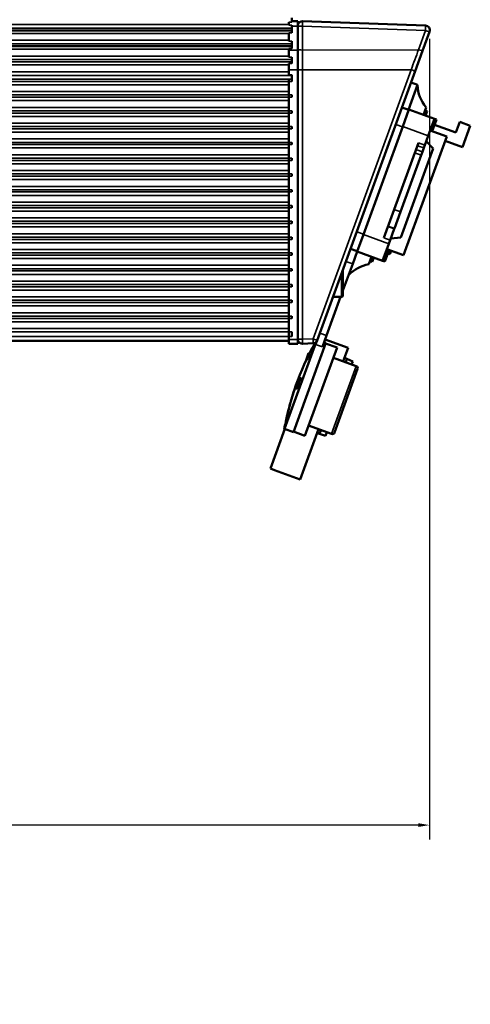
# Paper-space layout 'Sheet_1' of a CAD drawing. Header units: millimetres. Extents: x 0 to 118, y 0 to 118.
# Tile 58 of 206: x 36.76 to 40.69, y 50.17 to 58.76. Entities that reach past the tile are written whole.
import ezdxf

# ---------------------------------------------------------------- set-up
doc = ezdxf.new("R2010")
doc.units = ezdxf.units.MM
for name, color, linetype, lineweight in [('Dimension (ANSI)', 7, 'Continuous', 25), ('Visible (ANSI)', 7, 'Continuous', 50), ('Visible Narrow (ANSI)', 7, 'Continuous', 35)]:
    doc.layers.add(name, color=color, linetype=linetype, lineweight=lineweight)
doc.styles.add('Note Text (ANSI)', font='tahoma.ttf')
doc.dimstyles.new('Default - mm (ANSI)', dxfattribs={"dimtxt": 0.393701, "dimasz": 0.098425, "dimexe": 0.125, "dimexo": 0.063, "dimgap": 0.031496, "dimtad": 0, "dimtoh": 1, "dimlfac": 25.4, "dimrnd": 1e-08, "dimzin": 4, "dimdsep": 46, "dimtxsty": 'Note Text (ANSI)', "dimcen": 0.09, "dimdle": 0.393701, "dimclrd": 256, "dimclre": 256, "dimclrt": 256, "dimadec": 1, "dimazin": 1, "dimtfac": 0.3048, "dimtofl": 0, "dimtmove": 0, "dimatfit": 3, "dimfxl": 1, "dimtolj": 1, "dimtzin": 4, "dimlwd": -1, "dimlwe": -1, "dimarcsym": 0})

# ---------------------------------------------------------------- blocks, each defined once
blk = doc.blocks.new('*D12')
at = {"layer": 'Defpoints', "color": 0, "transparency": 16777216}
for p in [(15.9204, 58.6628), (40.3317, 58.6528), (15.9204, 51.7315)]:
    blk.add_point(p, dxfattribs=at)
at = {"layer": 'Dimension (ANSI)', "transparency": 16777216}
for p, q in [((15.9204, 58.5998), (15.9204, 51.6065)), ((40.3317, 58.5898), (40.3317, 51.6065)), ((16.0188, 51.7315), (26.192, 51.7315)), ((40.2333, 51.7315), (30.0601, 51.7315))]:
    blk.add_line(p, q, dxfattribs=at)
for points in [[(16.0188, 51.7479), (16.0188, 51.7151), (15.9204, 51.7315)], [(40.2333, 51.7479), (40.2333, 51.7151), (40.3317, 51.7315)]]:
    blk.add_solid(points, dxfattribs=at)
at = {"layer": 'Dimension (ANSI)', "transparency": 16777216, "insert": (26.2235, 51.9891), "char_height": 0.393701, "attachment_point": 1, "style": 'Note Text (ANSI)'}
blk.add_mtext('\\A1;620.05 [24.4 in]', dxfattribs=at)

psp = doc.layouts.new('Sheet_1')

# ---------------------------------------------------------------- linework, layer by layer
at = {"layer": 'Visible (ANSI)'}
for p, q in [((39.13189, 58.73664), (39.13189, 58.7742)), ((17.08465, 58.66414), (39.13189, 58.66414)), ((39.10433, 58.70851), (39.10433, 58.73664)), ((39.13189, 58.74444), (39.18307, 58.74444)), ((39.13189, 58.70851), (39.13189, 58.68426)), ((39.13189, 58.66414), (39.13189, 58.68426)), ((39.13189, 58.66414), (39.13189, 58.64321)), ((39.18307, 58.74444), (39.18307, 58.70164)), ((39.18307, 58.49256), (39.18307, 58.70164)), ((40.29612, 58.70557), (39.22382, 58.74302)), ((39.10433, 58.64321), (39.10433, 58.57037)), ((40.27095, 58.48573), (40.33175, 58.65276)), ((17.08465, 58.52687), (39.13189, 58.52687)), ((39.10433, 58.50594), (39.10433, 58.49256)), ((39.10433, 58.49256), (39.10433, 58.43163)), ((39.13189, 58.57037), (39.13189, 58.54699)), ((39.13189, 58.52687), (39.13189, 58.54699)), ((39.13189, 58.52687), (39.13189, 58.50594)), ((39.18307, 58.32099), (39.18307, 58.49256)), ((39.13189, 58.43163), (39.13189, 58.40972)), ((39.13189, 58.39085), (39.13189, 58.40972)), ((40.20609, 58.30753), (40.27095, 58.48573)), ((39.10433, 58.3744), (39.10433, 58.32099)), ((39.10433, 58.32099), (39.10433, 58.27632)), ((39.13189, 58.39085), (39.13189, 58.3744)), ((39.18307, 58.32099), (39.18307, 55.96885)), ((39.10433, 58.23725), (39.10433, 55.96885)), ((39.13189, 58.27632), (39.13189, 58.27105)), ((39.13189, 58.27105), (39.13189, 58.23725)), ((39.13189, 58.21885), (39.13189, 58.23725)), ((39.35166, 55.96001), (40.20609, 58.30753)), ((40.22536, 58.18781), (40.14659, 57.97138)), ((40.16987, 58.208), (40.22536, 58.18781)), ((39.13189, 58.08106), (39.13189, 58.10074)), ((40.09109, 57.99158), (40.15029, 57.97003)), ((40.30098, 57.99269), (40.27742, 57.92795)), ((39.13189, 57.94326), (39.13189, 57.96295)), ((40.09777, 57.82575), (40.15163, 57.97373)), ((40.15163, 57.97373), (40.37361, 57.89294)), ((40.29088, 57.96495), (40.30938, 57.95821)), ((40.30938, 57.95821), (40.29592, 57.92122)), ((40.37361, 57.89294), (40.31975, 57.74496)), ((40.37361, 57.89294), (40.39211, 57.88621)), ((39.13189, 57.80547), (39.13189, 57.82515)), ((39.75441, 56.88236), (40.09777, 57.82575)), ((40.39211, 57.88621), (40.35508, 57.78447)), ((40.56024, 57.7726), (40.37526, 57.83993)), ((40.56024, 57.7726), (40.5939, 57.86509)), ((40.5939, 57.86509), (40.68639, 57.83143)), ((40.61907, 57.64645), (40.68639, 57.83143)), ((40.48086, 57.73869), (40.10383, 56.70281)), ((40.29002, 57.66329), (40.31975, 57.74496)), ((40.33658, 57.7912), (40.48086, 57.73869)), ((39.13189, 57.66767), (39.13189, 57.68736)), ((40.23453, 57.68348), (39.93268, 56.85417)), ((40.36344, 57.63479), (40.08067, 56.85788)), ((40.26852, 57.60421), (40.28086, 57.63812)), ((40.29002, 57.66329), (40.28086, 57.63812)), ((40.36344, 57.63479), (40.30292, 57.69871)), ((40.61907, 57.64645), (40.46738, 57.70166)), ((39.13189, 57.52988), (39.13189, 57.54956)), ((40.2576, 57.5742), (40.0778, 57.08023)), ((40.2576, 57.5742), (40.26852, 57.60421)), ((39.13189, 57.39208), (39.13189, 57.41177)), ((39.13189, 57.25429), (39.13189, 57.27397)), ((39.13189, 57.11649), (39.13189, 57.13617)), ((40.02537, 56.93618), (40.0778, 57.08023)), ((39.13189, 56.97869), (39.13189, 56.99838)), ((39.13189, 56.8409), (39.13189, 56.86058)), ((39.70054, 56.73438), (39.75441, 56.88236)), ((40.02448, 56.93371), (39.98817, 56.83397)), ((40.02448, 56.93371), (40.02537, 56.93618)), ((39.97638, 56.80157), (39.92252, 56.65358)), ((39.97638, 56.80157), (39.98817, 56.83397)), ((40.08067, 56.85788), (39.99321, 56.84781)), ((39.13189, 56.7031), (39.13189, 56.72279)), ((39.70189, 56.73807), (39.6427, 56.75962)), ((39.66149, 56.62709), (39.70054, 56.73438)), ((39.92252, 56.65358), (39.70054, 56.73438)), ((39.82633, 56.68859), (39.80277, 56.62385)), ((39.97805, 56.74859), (39.94102, 56.64685)), ((39.95955, 56.75532), (40.10383, 56.70281)), ((39.98564, 56.71189), (39.96714, 56.71862)), ((39.98621, 56.71346), (39.96771, 56.7202)), ((39.98793, 56.71819), (39.96943, 56.72492)), ((39.99079, 56.72606), (39.9723, 56.73279)), ((39.99309, 56.73236), (39.97459, 56.73909)), ((39.99423, 56.7355), (39.97573, 56.74224)), ((39.99595, 56.74023), (39.97745, 56.74696)), ((39.98564, 56.71189), (39.98621, 56.71346)), ((39.98621, 56.71346), (39.98793, 56.71819)), ((39.98793, 56.71819), (39.99079, 56.72606)), ((39.99079, 56.72606), (39.99309, 56.73236)), ((39.99309, 56.73236), (39.99423, 56.7355)), ((39.99423, 56.7355), (39.99595, 56.74023)), ((39.99595, 56.74023), (39.99654, 56.74186)), ((39.57677, 56.39432), (39.66149, 56.62709)), ((39.83136, 56.64486), (39.81286, 56.6516)), ((39.84483, 56.68186), (39.83136, 56.64486)), ((39.94102, 56.64685), (39.92252, 56.65358)), ((39.13189, 56.56531), (39.13189, 56.58499)), ((39.57677, 56.35054), (39.57677, 56.57849)), ((39.13189, 56.42751), (39.13189, 56.4472)), ((39.13189, 56.28972), (39.13189, 56.3094)), ((39.43384, 56.00161), (39.55654, 56.33873)), ((39.56496, 56.33873), (39.48951, 56.33873)), ((39.13189, 56.15192), (39.13189, 56.17161)), ((39.13189, 55.99444), (39.13189, 56.03381)), ((39.39765, 55.90219), (39.43384, 56.00161)), ((39.10433, 55.95507), (35.90461, 55.95507)), ((39.06672, 55.18865), (39.34209, 55.94523)), ((39.10433, 55.92948), (39.10433, 55.96885)), ((39.18307, 55.92948), (39.10433, 55.92948)), ((39.42718, 55.93728), (39.14441, 55.16037)), ((39.18307, 55.96885), (39.18307, 55.92948)), ((39.22382, 55.9309), (39.31604, 55.93413)), ((39.35166, 55.96001), (39.33846, 55.92374)), ((39.41239, 55.94267), (39.42718, 55.93728)), ((39.62091, 55.894), (39.42114, 55.96671)), ((39.52586, 55.89759), (39.42597, 55.93395)), ((39.52586, 55.89759), (39.24551, 55.12734)), ((39.27796, 55.84961), (39.2579, 55.79449)), ((39.27796, 55.84961), (39.29314, 55.84409)), ((39.62091, 55.894), (39.5785, 55.77746)), ((39.2579, 55.79449), (39.25681, 55.79148)), ((39.25681, 55.79148), (39.25863, 55.79082)), ((39.2579, 55.79449), (39.26593, 55.79156)), ((39.49341, 55.80843), (39.69319, 55.73572)), ((39.61116, 55.79814), (39.58897, 55.80622)), ((39.61116, 55.79814), (39.6007, 55.76938)), ((39.66161, 55.77559), (39.61116, 55.79814)), ((39.66161, 55.77559), (39.65249, 55.75053)), ((39.70495, 55.71049), (39.50297, 55.15555)), ((39.16926, 55.57329), (39.1691, 55.57334)), ((39.1694, 55.57324), (39.16926, 55.57329)), ((39.1697, 55.57313), (39.1694, 55.57324)), ((39.17242, 55.57439), (39.17142, 55.57476)), ((39.17196, 55.58133), (39.17212, 55.58127)), ((39.17225, 55.58122), (39.17212, 55.58127)), ((39.17225, 55.58122), (39.17256, 55.58111)), ((39.17412, 55.58054), (39.17322, 55.58087)), ((39.17516, 55.58016), (39.17412, 55.58054)), ((39.17598, 55.58212), (39.17519, 55.5824)), ((39.1775, 55.57254), (39.17569, 55.5732)), ((39.17626, 55.58878), (39.17592, 55.58891)), ((39.17681, 55.58407), (39.1761, 55.58433)), ((39.17886, 55.57881), (39.17716, 55.57943)), ((39.17914, 55.58999), (39.17857, 55.5902)), ((39.17909, 55.59677), (39.17877, 55.59689)), ((39.18064, 55.57817), (39.17886, 55.57881)), ((39.18085, 55.59613), (39.17909, 55.59677)), ((39.18036, 55.58729), (39.17965, 55.58755)), ((39.18067, 55.59394), (39.18012, 55.59414)), ((39.18153, 55.5801), (39.1802, 55.58058)), ((39.18142, 55.59592), (39.18085, 55.59613)), ((39.18242, 55.58203), (39.18124, 55.58246)), ((39.18171, 55.60484), (39.1839, 55.60404)), ((39.18309, 55.59532), (39.18244, 55.59555)), ((39.18626, 55.59416), (39.18309, 55.59532)), ((39.18444, 55.60385), (39.1839, 55.60404)), ((39.18485, 55.58791), (39.18391, 55.58825)), ((39.18546, 55.61701), (39.18532, 55.61706)), ((39.18588, 55.60783), (39.18538, 55.60802)), ((39.18538, 55.6035), (39.18938, 55.60205)), ((39.18643, 55.59185), (39.18553, 55.59217)), ((39.18649, 55.61663), (39.18618, 55.61675)), ((39.18719, 55.59383), (39.18626, 55.59416)), ((39.19122, 55.57883), (39.18644, 55.58056)), ((39.18813, 55.5777), (39.18679, 55.57818)), ((39.19218, 55.58299), (39.18707, 55.58485)), ((39.18806, 55.61381), (39.18751, 55.61401)), ((39.1877, 55.62296), (39.18755, 55.62301)), ((39.19027, 55.57466), (39.1881, 55.57545)), ((39.19074, 55.57675), (39.18813, 55.5777)), ((39.18948, 55.6178), (39.18891, 55.61801)), ((39.18918, 55.62693), (39.18901, 55.62699)), ((39.19101, 55.59243), (39.18918, 55.5931)), ((39.18967, 55.62449), (39.18925, 55.62465)), ((39.19025, 55.60173), (39.18938, 55.60205)), ((39.18993, 55.62891), (39.18971, 55.62899)), ((39.19049, 55.61517), (39.18985, 55.61541)), ((39.19167, 55.60573), (39.19086, 55.60602)), ((39.19158, 55.6238), (39.19088, 55.62406)), ((39.19114, 55.59013), (39.19248, 55.58964)), ((39.19223, 55.62582), (39.19145, 55.6261)), ((39.1935, 55.62987), (39.19171, 55.63052)), ((39.19306, 55.60071), (39.19174, 55.60119)), ((39.19289, 55.62784), (39.19185, 55.62821)), ((39.19382, 55.61171), (39.19292, 55.61204)), ((39.19385, 55.62298), (39.19299, 55.62329)), ((39.19459, 55.63398), (39.19351, 55.63437)), ((39.1952, 55.61572), (39.19425, 55.61606)), ((39.19677, 55.61063), (39.19545, 55.61112)), ((39.19887, 55.62791), (39.19565, 55.62909)), ((39.1972, 55.62176), (39.19602, 55.62219)), ((39.19778, 55.6238), (39.19646, 55.62428)), ((39.19837, 55.62584), (39.19659, 55.62649)), ((39.19966, 55.63214), (39.19772, 55.63284)), ((39.20068, 55.61823), (39.19884, 55.6189)), ((39.20224, 55.60413), (39.20074, 55.60468)), ((39.20409, 55.61925), (39.20229, 55.6199)), ((39.20835, 55.62446), (39.20267, 55.62653)), ((39.20429, 55.61015), (39.20274, 55.61072)), ((39.20679, 55.61827), (39.20409, 55.61925)), ((39.20618, 55.61623), (39.20427, 55.61693)), ((39.20907, 55.62871), (39.20503, 55.63018)), ((39.20686, 55.63177), (39.20866, 55.63112)), ((39.16376, 55.55725), (39.16363, 55.5573)), ((39.16813, 55.57064), (39.16812, 55.57065)), ((39.1757, 55.53937), (39.17258, 55.54051)), ((39.17409, 55.5377), (39.17297, 55.53811)), ((39.17896, 55.54495), (39.17381, 55.54682)), ((39.17742, 55.55453), (39.17599, 55.55505)), ((39.17689, 55.55021), (39.17823, 55.54973)), ((39.17789, 55.56112), (39.17911, 55.56068)), ((39.18084, 55.54878), (39.17823, 55.54973)), ((39.18178, 55.55069), (39.17961, 55.55148)), ((39.1833, 55.55464), (39.18172, 55.55522)), ((39.18554, 55.5606), (39.18407, 55.56113)), ((39.18695, 55.56459), (39.18548, 55.56513)), ((39.18896, 55.57063), (39.18738, 55.5712)), ((39.11851, 55.41419), (39.11831, 55.41426)), ((39.11953, 55.41686), (39.11928, 55.41694)), ((39.0946, 55.32233), (39.09437, 55.32242)), ((39.09559, 55.32502), (39.09534, 55.32511)), ((39.10077, 55.34701), (39.10071, 55.34703)), ((39.10283, 55.35575), (39.10269, 55.35581)), ((39.10362, 55.35854), (39.10368, 55.35852)), ((39.10382, 55.35847), (39.10368, 55.35852)), ((39.1046, 55.36265), (39.10446, 55.3627)), ((39.10545, 55.36542), (39.10539, 55.36544)), ((39.10559, 55.36537), (39.10545, 55.36542)), ((39.10705, 55.37113), (39.10705, 55.37112)), ((39.10838, 55.37692), (39.10844, 55.3769)), ((39.10947, 55.38106), (39.1093, 55.38112)), ((39.1106, 55.38365), (39.1102, 55.3838)), ((39.1106, 55.38365), (39.11085, 55.38357)), ((39.11265, 55.39236), (39.11259, 55.39238)), ((39.11328, 55.39525), (39.11359, 55.39513)), ((39.11384, 55.39505), (39.11359, 55.39513)), ((38.94452, 54.84139), (39.07042, 55.1873)), ((39.06574, 55.18596), (39.06672, 55.18865)), ((39.06574, 55.18596), (39.06944, 55.18461)), ((39.06672, 55.18865), (39.14441, 55.16037)), ((39.24551, 55.12734), (39.14562, 55.1637)), ((39.36305, 55.18553), (39.20349, 54.74713)), ((39.27796, 55.2165), (39.47774, 55.14379)), ((39.37283, 55.14332), (39.35063, 55.1514)), ((39.38525, 55.17745), (39.37283, 55.14332)), ((39.42597, 55.12817), (39.37283, 55.14332)), ((39.43704, 55.1586), (39.42597, 55.12817)), ((38.98151, 54.82792), (38.94452, 54.84139)), ((39.20349, 54.74713), (38.98151, 54.82792))]:
    psp.add_line(p, q, dxfattribs=at)
for centre, radius, start, end in [((39.22244, 58.70367), 0.03937, 88, 180), ((40.29475, 58.66623), 0.03937, 340, 88), ((39.56496, 56.35054), 0.01181, 270, 0.000016), ((39.22244, 55.97025), 0.03937, 180, 272), ((41.45745, 54.75841), 2.42913, 150.902375, 153.38172), ((39.31467, 55.97347), 0.03937, 272, 340), ((41.45745, 54.75841), 2.42913, 154.772821, 163.990972), ((39.68645, 55.71722), 0.01969, 340, 70), ((41.45647, 54.75572), 2.42913, 159.96629, 163.990997), ((41.45745, 54.75841), 2.42896, 160.397943, 160.797893), ((41.45745, 54.75841), 2.42881, 160.397967, 160.797941), ((41.45745, 54.75841), 2.42913, 160.197963, 160.397916), ((41.45745, 54.75841), 2.42849, 160.198015, 160.39802), ((41.45745, 54.75841), 2.42896, 159.298122, 160.197976), ((41.45745, 54.75841), 2.42881, 159.198083, 160.197988), ((41.45745, 54.75841), 2.42772, 159.797945, 159.897978), ((41.45745, 54.75841), 2.42805, 159.597931, 159.797972), ((41.45745, 54.75841), 2.42583, 159.797788, 159.847844), ((41.45745, 54.75841), 2.42345, 159.797589, 159.897799), ((41.45745, 54.75841), 2.42414, 159.597283, 159.797647), ((41.45745, 54.75841), 2.42572, 159.497427, 159.597546), ((41.45745, 54.75841), 2.42008, 159.797307, 159.847482), ((41.45745, 54.75841), 2.41989, 159.496216, 159.596576), ((41.45745, 54.75841), 2.42911, 158.798217, 158.998205), ((41.45745, 54.75841), 2.41738, 159.344994, 159.596157), ((41.45745, 54.75841), 2.41612, 159.394912, 159.545688), ((41.45745, 54.75841), 2.41094, 160.451283, 160.552016), ((41.45745, 54.75841), 2.40938, 160.401178, 160.602775), ((41.45647, 54.75572), 2.42913, 164.270317, 164.801269), ((41.45745, 54.75841), 2.42913, 164.270283, 164.801261), ((41.45647, 54.75572), 2.42913, 165.976545, 166.508955), ((41.45745, 54.75841), 2.42913, 165.976535, 166.509008), ((41.45647, 54.75572), 2.42913, 165.52855, 165.696507), ((41.45745, 54.75841), 2.42913, 165.528541, 165.696498), ((41.45745, 54.75841), 2.42907, 165.528689, 165.69665), ((41.45647, 54.75572), 2.42913, 165.080894, 165.248727), ((41.45745, 54.75841), 2.42913, 165.080886, 165.248719), ((41.45647, 54.75572), 2.42913, 166.789436, 169.798185), ((41.45745, 54.75841), 2.42913, 166.78948, 169.798185), ((39.48447, 55.16229), 0.01969, 250, 340)]:
    psp.add_arc(centre, radius, start, end, dxfattribs=at)
for centre, major_axis, ratio, start_param, end_param in [((41.44709, 54.72994), (-2.28086, 0.83017), 0.9486833, 6.1480335, 6.1737012), ((41.45647, 54.75571), (-2.28263, 0.83081), 0.9999983, 0.0034551, 0.0069449), ((41.4536, 54.74783), (-2.28263, 0.83081), 0.0018208, 0.0025628, 0.0030932), ((41.45771, 54.75913), (-2.28264, 0.83081), 0.1677993, 0.038083, 0.0432866), ((41.44597, 54.72687), (-2.28242, 0.83073), 0.1677993, 6.2370226, 6.2422274), ((41.46769, 54.78655), (-2.2824, 0.83073), 0.5224766, 0.0302203, 0.035233), ((41.4408, 54.71267), (-2.28213, 0.83063), 0.3222638, 6.2371216, 6.2398322), ((41.46965, 54.79193), (-2.28194, 0.83056), 0.8060044, 0.018182, 0.022514), ((41.43502, 54.69678), (-2.28142, 0.83037), 0.5627909, 6.2413147, 6.2444193), ((41.46065, 54.76719), (-2.28262, 0.83081), 0.1677993, 0.03834, 0.0435438), ((41.44608, 54.72717), (-2.28241, 0.83073), 0.2473828, 6.2382803, 6.2418106), ((41.47084, 54.7952), (-2.28221, 0.83065), 0.5627909, 0.0301395, 0.0332421), ((41.43405, 54.69411), (-2.28079, 0.83014), 0.7145107, 6.2461181, 6.2485637), ((41.43994, 54.71029), (-2.282, 0.83058), 0.4547775, 6.2405718, 6.2424924), ((41.47089, 54.79532), (-2.28164, 0.83045), 0.8373801, 0.0171966, 0.0203242), ((41.48034, 54.8213), (-2.28145, 0.83038), 0.5224766, 0.0594143, 0.0644361), ((41.46241, 54.77203), (-2.2826, 0.8308), 0.1677993, 0.0718231, 0.0770369), ((41.44128, 54.71397), (-2.28219, 0.83065), 0.1677993, 6.2032567, 6.2084726), ((41.46335, 54.77462), (-2.28162, 0.83044), 0.9713214, 0.0036875, 0.0072819), ((41.43653, 54.70093), (-2.28116, 0.83027), 0.7145104, 6.2466453, 6.250313), ((41.43924, 54.70837), (-2.2798, 0.82978), 0.8981378, 6.2567592, 6.2606508), ((41.48319, 54.82914), (-2.27951, 0.82967), 0.8060044, 0.0384636, 0.0428029), ((41.43214, 54.68888), (-2.28146, 0.83038), 0.3222638, 6.2046793, 6.207396), ((41.44078, 54.7126), (-2.28026, 0.82995), 0.8981388, 6.2578608, 6.2598062), ((41.48405, 54.83149), (-2.28093, 0.83019), 0.5627909, 0.0584518, 0.0615602), ((41.46534, 54.7801), (-2.28253, 0.83077), 0.1677993, 0.0720823, 0.0772964), ((41.42181, 54.66049), (-2.27956, 0.82969), 0.5627909, 6.2129515, 6.2160635), ((41.43927, 54.70847), (-2.28206, 0.8306), 0.2473831, 6.205092, 6.2086299), ((41.46991, 54.79264), (-2.27809, 0.82916), 0.9713214, 0.0118344, 0.0154347), ((41.48388, 54.83103), (-2.27877, 0.8294), 0.8373794, 0.0359354, 0.0390685), ((41.45004, 54.73805), (-2.27914, 0.82954), 0.9869441, 6.2670185, 6.2723311), ((41.42844, 54.6787), (-2.28088, 0.83017), 0.4547775, 6.2100426, 6.2119675), ((41.41986, 54.65512), (-2.27786, 0.82907), 0.7145107, 6.2220841, 6.2245357), ((41.42234, 54.66194), (-2.27847, 0.8293), 0.7145104, 6.2226229, 6.2262991), ((41.42802, 54.67756), (-2.27522, 0.82811), 0.898138, 6.2416229, 6.2455242), ((41.42957, 54.6818), (-2.27598, 0.82839), 0.8981378, 6.2427354, 6.2446854), ((41.46516, 54.77959), (-2.27885, 0.82943), 0.9869441, 6.2801723, 6.2854851), ((41.46136, 54.76915), (-2.28238, 0.83072), 0.9506456, 6.2724972, 6.2752508), ((41.47113, 54.79599), (-2.27942, 0.82964), 0.950645, 0.0053614, 0.0081186), ((41.44553, 54.72566), (-2.27356, 0.82751), 0.986944, 6.2614522, 6.2667783), ((41.45229, 54.74423), (-2.28186, 0.83053), 0.9713214, 6.260576, 6.2641709), ((41.49225, 54.85404), (-2.28011, 0.82989), 0.4547772, 0.0922758, 0.096134), ((41.47348, 54.80245), (-2.2822, 0.83065), 0.2001234, 0.1051798, 0.1095654), ((41.45005, 54.73809), (-2.2817, 0.83047), 0.9506456, 6.2581724, 6.2609275), ((41.46502, 54.77922), (-2.28215, 0.83063), 0.8981378, 6.2738663, 6.2777528), ((41.50039, 54.87639), (-2.2764, 0.82854), 0.7145102, 0.0676451, 0.0725547), ((41.50138, 54.87911), (-2.27796, 0.82911), 0.5627908, 0.100472, 0.103595), ((41.47637, 54.8104), (-2.27957, 0.8297), 0.8981388, 0.0107678, 0.0127133), ((41.47018, 54.79339), (-2.28225, 0.83067), 0.5627909, 6.2808977, 6.2839986), ((41.48155, 54.82461), (-2.26559, 0.82461), 0.9713211, 0.0336756, 0.0372978), ((41.48497, 54.83403), (-2.28124, 0.8303), 0.3222638, 0.1111109, 0.113837), ((41.47792, 54.81464), (-2.27905, 0.82951), 0.8981378, 0.0099208, 0.0138128), ((41.45235, 54.7444), (-2.28258, 0.83079), 0.5627909, 6.2427546, 6.2458574), ((41.48407, 54.83155), (-2.28024, 0.82994), 0.7145105, 0.0228475, 0.0265156), ((41.47209, 54.79863), (-2.28227, 0.83068), 0.2001233, 0.0006862, 0.0050464), ((41.49081, 54.85006), (-2.2731, 0.82734), 0.8981383, 0.0370613, 0.0409661), ((41.45108, 54.7409), (-2.2825, 0.83076), 0.7145104, 6.2467505, 6.250416), ((41.44573, 54.72621), (-2.27862, 0.82935), 0.9713214, 6.2524018, 6.2560025), ((41.47299, 54.8011), (-2.28205, 0.8306), 0.562791, 6.2822494, 6.2853506), ((41.46967, 54.79199), (-2.2731, 0.82734), 0.986944, 0.0025062, 0.0078325), ((41.50855, 54.89881), (-2.2738, 0.8276), 0.7145104, 0.0864815, 0.0914041), ((41.44168, 54.71508), (-2.27836, 0.82926), 0.950645, 6.2475084, 6.2502684), ((41.4665, 54.78328), (-2.2825, 0.83076), 0.1443684, 6.2375314, 6.2435804), ((41.4795, 54.819), (-2.27427, 0.82777), 0.950645, 0.0160158, 0.0187795), ((41.48421, 54.83192), (-2.28115, 0.83027), 0.4547775, 0.0343197, 0.0362405), ((41.50105, 54.8782), (-2.27803, 0.82914), 0.5627909, 0.0841582, 0.0872764), ((41.48163, 54.82485), (-2.28161, 0.83044), 0.2473832, 0.1036524, 0.1072004), ((41.4748, 54.80607), (-2.28208, 0.83061), 0.3222638, 0.0024184, 0.0051263), ((41.47976, 54.81971), (-2.28176, 0.83049), 0.2473829, 0.037912, 0.0414428), ((41.48656, 54.83838), (-2.27978, 0.82977), 0.7145108, 0.0245965, 0.0270424), ((41.45833, 54.76084), (-2.28264, 0.83081), 0.4547765, 6.2413166, 6.2451564), ((41.49872, 54.87179), (-2.2732, 0.82738), 0.8373795, 0.0501265, 0.0532693), ((41.47497, 54.80655), (-2.28212, 0.83062), 0.1677993, 0.0006916, 0.0058922), ((41.49887, 54.8722), (-2.27906, 0.82951), 0.4547771, 0.1060696, 0.109935), ((41.48265, 54.82766), (-2.28152, 0.83041), 0.2473832, 0.1122034, 0.1157549), ((41.48784, 54.84192), (-2.2804, 0.83), 0.562791, 0.0308757, 0.0339807), ((41.43914, 54.70812), (-2.28183, 0.83052), 0.5627909, 6.2144427, 6.2175512), ((41.48759, 54.84121), (-2.27486, 0.82798), 0.8981378, 0.0258696, 0.0278198), ((41.43689, 54.70191), (-2.28121, 0.83029), 0.7145104, 6.2227795, 6.2264512), ((41.46944, 54.79136), (-2.2824, 0.83072), 0.1443683, 6.2378712, 6.2439204), ((41.48454, 54.83284), (-2.28128, 0.83032), 0.3222638, 0.0388418, 0.0415528), ((41.49826, 54.87055), (-2.277, 0.82876), 0.7145105, 0.046861, 0.0505376), ((41.48913, 54.84544), (-2.27404, 0.82768), 0.898138, 0.0250272, 0.0289289), ((41.48025, 54.82106), (-2.28175, 0.83049), 0.1677993, 0.038613, 0.0438188), ((41.46245, 54.77213), (-2.2826, 0.8308), 0.1443684, 6.203652, 6.209713), ((41.42704, 54.67487), (-2.27472, 0.82793), 0.8981383, 6.2256531, 6.2295582), ((41.44684, 54.72925), (-2.2824, 0.83073), 0.454777, 6.2108256, 6.2146724), ((41.42075, 54.65757), (-2.27517, 0.8281), 0.8373794, 6.2144829, 6.2176258), ((41.4957, 54.86351), (-2.27959, 0.8297), 0.4547775, 0.0648552, 0.0667804), ((41.48657, 54.83841), (-2.28115, 0.83027), 0.2473832, 0.0711033, 0.0746417), ((41.50075, 54.87737), (-2.2763, 0.8285), 0.7145108, 0.048624, 0.0510759), ((41.46539, 54.78021), (-2.28253, 0.83077), 0.1443682, 6.2039923, 6.2100534), ((41.50105, 54.8782), (-2.27803, 0.82914), 0.562791, 0.0592401, 0.0623525), ((41.42429, 54.66729), (-2.27998, 0.82984), 0.5627911, 6.1855768, 6.1886952), ((41.42198, 54.66097), (-2.27839, 0.82926), 0.7145102, 6.1974877, 6.202398), ((41.4932, 54.85663), (-2.28028, 0.82995), 0.3222638, 0.0712907, 0.0740079), ((41.48495, 54.83396), (-2.28135, 0.83034), 0.1677993, 0.0723786, 0.0775956), ((41.44761, 54.73137), (-2.28247, 0.83075), 0.2473832, 6.1714481, 6.1749965), ((41.48878, 54.8445), (-2.26571, 0.82465), 0.9506452, 0.0269931, 0.029768), ((41.48282, 54.8281), (-2.26374, 0.82393), 0.9713212, 0.0180768, 0.0217003), ((41.43476, 54.69608), (-2.28157, 0.83042), 0.4547772, 6.1787029, 6.1825618), ((41.51387, 54.91344), (-2.27186, 0.82689), 0.7145105, 0.0746683, 0.0783596), ((41.4932, 54.85664), (-2.28039, 0.82999), 0.2473832, 0.110666, 0.1142186), ((41.50705, 54.89469), (-2.26673, 0.82502), 0.8622112, 0.0493331, 0.0544348), ((41.45609, 54.75466), (-2.28264, 0.83081), 0.2001234, 6.1699377, 6.1743243), ((41.5148, 54.91599), (-2.27515, 0.82809), 0.522477, 0.0941055, 0.099155), ((41.49338, 54.85713), (-2.28041, 0.83), 0.2001234, 0.1116473, 0.1160395), ((41.4507, 54.73987), (-2.28258, 0.83079), 0.0018208, 0.0025629, 0.0042254), ((41.49059, 54.84945), (-2.27976, 0.82976), 0.6080769, 0.0930487, 0.0973781), ((41.4597, 54.7646), (-2.28263, 0.83081), 0.2001233, 0.1095137, 0.1139006), ((41.49394, 54.85868), (-2.27634, 0.82852), 0.8060044, 0.0709472, 0.0753005), ((41.41869, 54.65191), (-2.27999, 0.82985), 0.2473832, 6.1716848, 6.175237), ((41.40458, 54.61315), (-2.2768, 0.82869), 0.4547771, 6.1811098, 6.1849758), ((41.48132, 54.82399), (-2.27283, 0.82724), 0.9506453, 0.0413865, 0.0441541), ((41.47458, 54.80547), (-2.2821, 0.83062), 0.3222639, 0.1074232, 0.1101472), ((41.49684, 54.86665), (-2.27739, 0.8289), 0.7145102, 0.0837007, 0.0861573), ((41.49053, 54.84929), (-2.27326, 0.8274), 0.8981383, 0.0562106, 0.0581646), ((41.39928, 54.59858), (-2.27118, 0.82664), 0.7145104, 6.2042015, 6.2091247), ((41.41699, 54.64723), (-2.27962, 0.82971), 0.3222638, 6.1749098, 6.1776362), ((41.40365, 54.6106), (-2.27562, 0.82826), 0.5627908, 6.1893427, 6.192466), ((41.42675, 54.67406), (-2.26639, 0.8249), 0.9506453, 6.2541611, 6.2569351), ((41.43254, 54.68996), (-2.26441, 0.82418), 0.9713211, 6.2628923, 6.2665147), ((41.48676, 54.83894), (-2.26784, 0.82542), 0.9506452, 0.0428733, 0.0456472), ((41.36997, 54.51805), (-2.27023, 0.8263), 0.0018208, 6.2756353, 6.2905186), ((41.37401, 54.52915), (-2.27137, 0.82671), 0.0018208, 0.0001816, 0.0073296), ((41.45646, 54.75569), (-2.28258, 0.83079), 0.9999983, 0.0964938, 0.0994253), ((41.37643, 54.53581), (-2.27202, 0.82695), 0.0018208, 6.2758578, 6.2905128), ((41.38047, 54.54691), (-2.27307, 0.82733), 0.0018208, 0.0001673, 0.0073241), ((41.38289, 54.55357), (-2.27367, 0.82755), 0.0018208, 6.2758631, 6.2978917), ((41.38693, 54.56467), (-2.27463, 0.8279), 0.0018208, 0.0001529, 0.0166121)]:
    psp.add_ellipse(centre, major_axis=major_axis, ratio=ratio, start_param=start_param, end_param=end_param, dxfattribs=at)
for points, knots in [([(40.3155, 58.60813), (40.3155, 58.60813), (40.3155, 58.60813), (40.3155, 58.60812), (40.31549, 58.60811), (40.31546, 58.60803), (40.31542, 58.60791), (40.31516, 58.60721), (40.31478, 58.60616), (40.31313, 58.60162), (40.31135, 58.59673), (40.30898, 58.59021)], [0.060897, 0.060897, 0.060897, 0.060897, 0.06275585, 0.06275585, 0.06992767, 0.06992767, 0.09144762, 0.09144762, 0.1561296, 0.1561296, 0.27954373, 0.27954373, 0.27954373, 0.27954373]), ([(40.31669, 58.6149), (40.31669, 58.61487), (40.31669, 58.61484), (40.31669, 58.61472), (40.31669, 58.61463), (40.31668, 58.61409), (40.31665, 58.61362), (40.31656, 58.61255), (40.31648, 58.61194), (40.31618, 58.6103), (40.31591, 58.60928), (40.31555, 58.60826), (40.31554, 58.60823), (40.31552, 58.6082), (40.31552, 58.60819), (40.31552, 58.60818), (40.31552, 58.60817), (40.31551, 58.60816), (40.31551, 58.60816), (40.31551, 58.60815), (40.31551, 58.60815), (40.3155, 58.60814), (40.3155, 58.60814), (40.3155, 58.60814), (40.3155, 58.60814), (40.31549, 58.6081), (40.31541, 58.60788), (40.31495, 58.60662), (40.31436, 58.60499), (40.31348, 58.60259)], [0, 0, 0, 0, 0.00024782, 0.00024782, 0.00090746, 0.00090746, 0.00442764, 0.00442764, 0.00912348, 0.00912348, 0.01710173, 0.01710173, 0.01735629, 0.01735629, 0.01741907, 0.01741907, 0.01748187, 0.01748187, 0.0176068, 0.0176068, 0.01773081, 0.01773081, 0.01822657, 0.01822657, 0.02007856, 0.02007856, 0.05961907, 0.05961907, 0.13917813, 0.13917813, 0.13917813, 0.13917813]), ([(40.16663, 58.1991), (40.16626, 58.1981), (40.16596, 58.19728), (40.16555, 58.19615), (40.16541, 58.19576), (40.16525, 58.19533), (40.16521, 58.19521), (40.16517, 58.1951), (40.16516, 58.19507), (40.16514, 58.19502), (40.16513, 58.195), (40.16513, 58.19499), (40.16513, 58.19499), (40.16513, 58.19499)], [0.01575072, 0.01575072, 0.01575072, 0.01575072, 0.05413191, 0.05413191, 0.08415796, 0.08415796, 0.10067572, 0.10067572, 0.10686913, 0.10686913, 0.11615953, 0.11615953, 0.1177541, 0.1177541, 0.1177541, 0.1177541]), ([(39.47184, 56.29019), (39.47181, 56.29012), (39.4718, 56.29008), (39.47179, 56.29007), (39.47179, 56.29007), (39.47179, 56.29007)], [0.72415248, 0.72415248, 0.72415248, 0.72415248, 0.737800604, 0.737800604, 0.738777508, 0.738777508, 0.738777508, 0.738777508]), ([(39.48951, 56.33873), (39.48856, 56.33612), (39.48764, 56.3336), (39.48366, 56.32267), (39.48095, 56.31523), (39.47768, 56.30625), (39.47673, 56.30363), (39.4759, 56.30135)], [0.39269513, 0.39269513, 0.39269513, 0.39269513, 0.42271872, 0.42271872, 0.5276871, 0.5276871, 0.5781333, 0.5781333, 0.5781333, 0.5781333]), ([(39.0926, 55.31354), (39.0926, 55.31354), (39.09297, 55.31498), (39.0945, 55.32083), (39.09564, 55.32523), (39.0983, 55.33542), (39.09998, 55.34188), (39.10367, 55.35604), (39.10567, 55.36373), (39.10943, 55.37815), (39.11144, 55.38584), (39.11513, 55.39999), (39.11681, 55.40646), (39.11947, 55.41664), (39.12062, 55.42105), (39.12215, 55.4269), (39.12252, 55.42834), (39.12252, 55.42834)], [0.90605698, 0.90605698, 0.90605698, 0.90605698, 0.96254694, 0.96254694, 1.01903691, 1.01903691, 1.07580456, 1.07580456, 1.13257221, 1.13257221, 1.18933897, 1.18933897, 1.24610572, 1.24610572, 1.3025956, 1.3025956, 1.35908547, 1.35908547, 1.35908547, 1.35908547]), ([(39.11359, 55.39513), (39.11445, 55.3984), (39.11526, 55.40151), (39.11707, 55.40846), (39.11793, 55.41177), (39.11899, 55.41581), (39.11928, 55.41694), (39.11928, 55.41694)], [0.55997512, 0.55997512, 0.55997512, 0.55997512, 0.58914109, 0.58914109, 0.63447518, 0.63447518, 0.67703122, 0.67703122, 0.67703122, 0.67703122]), ([(39.11465, 55.40028), (39.11476, 55.40069), (39.11487, 55.40109), (39.11608, 55.40573), (39.11694, 55.40904), (39.118, 55.41311), (39.1183, 55.41425), (39.11831, 55.41426)], [0.584896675, 0.584896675, 0.584896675, 0.584896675, 0.589141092, 0.589141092, 0.634475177, 0.634475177, 0.677237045, 0.677237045, 0.677237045, 0.677237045]), ([(39.11906, 55.41616), (39.11958, 55.41813), (39.12003, 55.41985), (39.12115, 55.42414), (39.12153, 55.4256), (39.12154, 55.42565)], [1.275805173, 1.275805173, 1.275805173, 1.275805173, 1.302595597, 1.302595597, 1.358304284, 1.358304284, 1.358304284, 1.358304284]), ([(39.12154, 55.42565), (39.12154, 55.42565), (39.12117, 55.42422), (39.12009, 55.42005), (39.11968, 55.41849), (39.11922, 55.41671)], [0.453301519, 0.453301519, 0.453301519, 0.453301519, 0.509518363, 0.509518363, 0.534288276, 0.534288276, 0.534288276, 0.534288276]), ([(39.09162, 55.31085), (39.09163, 55.31091), (39.092, 55.31233), (39.09342, 55.31778), (39.0944, 55.32157), (39.09555, 55.32596)], [0.90738306, 0.90738306, 0.90738306, 0.90738306, 0.96254694, 0.96254694, 1.01302096, 1.01302096, 1.01302096, 1.01302096]), ([(39.09462, 55.32234), (39.09389, 55.31953), (39.09325, 55.3171), (39.09202, 55.31236), (39.09164, 55.3109), (39.09162, 55.31085)], [0.814092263, 0.814092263, 0.814092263, 0.814092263, 0.849567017, 0.849567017, 0.9052722, 0.9052722, 0.9052722, 0.9052722]), ([(39.09947, 55.34204), (39.09888, 55.33976), (39.09833, 55.33766), (39.09679, 55.33173), (39.09587, 55.32821), (39.09466, 55.32356), (39.09437, 55.32242), (39.09437, 55.32242)], [-0.11125014, -0.11125014, -0.11125014, -0.11125014, -0.09038393, -0.09038393, -0.04519197, -0.04519197, -0.00021842, -0.00021842, -0.00021842, -0.00021842]), ([(39.1106, 55.38365), (39.10951, 55.37946), (39.10838, 55.37514), (39.10581, 55.36526), (39.1042, 55.35911), (39.10125, 55.34778), (39.0999, 55.34261), (39.09778, 55.33446), (39.09686, 55.33094), (39.09564, 55.32626), (39.09534, 55.32511), (39.09534, 55.32511)], [-0.21364062, -0.21364062, -0.21364062, -0.21364062, -0.18121194, -0.18121194, -0.13579794, -0.13579794, -0.09038393, -0.09038393, -0.04519197, -0.04519197, 0, 0, 0, 0]), ([(39.09978, 55.3443), (39.0998, 55.34429), (39.09991, 55.34465), (39.10032, 55.34616), (39.10062, 55.3473), (39.10132, 55.34994), (39.10176, 55.35162), (39.10272, 55.3553), (39.10323, 55.3573), (39.1042, 55.36105), (39.10471, 55.36306), (39.10564, 55.36675), (39.10607, 55.36844), (39.10673, 55.3711), (39.10701, 55.37225), (39.10738, 55.37379), (39.10746, 55.37418), (39.10745, 55.37418)], [0, 0, 0, 0, 0.01468444, 0.01468444, 0.02936888, 0.02936888, 0.04413111, 0.04413111, 0.05889335, 0.05889335, 0.07366165, 0.07366165, 0.08842996, 0.08842996, 0.10312053, 0.10312053, 0.11781109, 0.11781109, 0.11781109, 0.11781109]), ([(39.10077, 55.34701), (39.10079, 55.34701), (39.1009, 55.34738), (39.10131, 55.34889), (39.10162, 55.35003), (39.10232, 55.35268), (39.10276, 55.35436), (39.10371, 55.35804), (39.10423, 55.36004), (39.10519, 55.36379), (39.1057, 55.3658), (39.10664, 55.36949), (39.10706, 55.37117), (39.10772, 55.37383), (39.10801, 55.37498), (39.10837, 55.37651), (39.10845, 55.37689), (39.10844, 55.3769)], [0, 0, 0, 0, 0.01468444, 0.01468444, 0.02936888, 0.02936888, 0.04413111, 0.04413111, 0.05889335, 0.05889335, 0.07366165, 0.07366165, 0.08842996, 0.08842996, 0.10312053, 0.10312053, 0.11781109, 0.11781109, 0.11781109, 0.11781109]), ([(39.10376, 55.3585), (39.10307, 55.35585), (39.10238, 55.35322), (39.1014, 55.34944), (39.10108, 55.34821), (39.10077, 55.34702)], [-0.15611781, -0.15611781, -0.15611781, -0.15611781, -0.135797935, -0.135797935, -0.125774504, -0.125774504, -0.125774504, -0.125774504]), ([(39.10594, 55.36792), (39.10586, 55.36764), (39.10579, 55.36737), (39.10536, 55.36579), (39.10504, 55.36465), (39.10461, 55.36314), (39.1045, 55.36276), (39.10448, 55.36276)], [0.203296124, 0.203296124, 0.203296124, 0.203296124, 0.206164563, 0.206164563, 0.220849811, 0.220849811, 0.235535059, 0.235535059, 0.235535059, 0.235535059]), ([(39.10705, 55.37112), (39.10692, 55.37063), (39.10679, 55.37017), (39.10632, 55.36843), (39.106, 55.36729), (39.10557, 55.36578), (39.10546, 55.36542), (39.10545, 55.36542)], [0.201435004, 0.201435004, 0.201435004, 0.201435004, 0.206164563, 0.206164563, 0.220849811, 0.220849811, 0.235535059, 0.235535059, 0.235535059, 0.235535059]), ([(39.11237, 55.3925), (39.11234, 55.39236), (39.11226, 55.392), (39.11193, 55.39067), (39.11164, 55.38953), (39.11096, 55.38688), (39.11053, 55.3852), (39.10985, 55.38262), (39.10965, 55.38185), (39.10944, 55.38107)], [0.121469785, 0.121469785, 0.121469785, 0.121469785, 0.132458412, 0.132458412, 0.147149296, 0.147149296, 0.16190591, 0.16190591, 0.167888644, 0.167888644, 0.167888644, 0.167888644]), ([(39.11334, 55.39523), (39.11336, 55.39522), (39.11327, 55.39484), (39.11289, 55.39331), (39.1126, 55.39216), (39.11192, 55.38951), (39.11148, 55.38783), (39.11081, 55.38526), (39.11061, 55.38449), (39.11041, 55.38372)], [0.117767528, 0.117767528, 0.117767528, 0.117767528, 0.132458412, 0.132458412, 0.147149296, 0.147149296, 0.16190591, 0.16190591, 0.167820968, 0.167820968, 0.167820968, 0.167820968])]:
    psp.add_open_spline(points, degree=3, knots=knots, dxfattribs=at)
for points in [[(40.30098, 57.99269), (40.2549, 58.04914), (40.2297, 58.11418), (40.22536, 58.18781)], [(39.80277, 56.62385), (39.73432, 56.61083), (39.67544, 56.57952), (39.62613, 56.52992)], [(39.11259, 55.39238), (39.11284, 55.39334), (39.11309, 55.39429), (39.11333, 55.39522)]]:
    psp.add_open_spline(points, degree=3, dxfattribs=at)
at = {"layer": 'Visible Narrow (ANSI)'}
for p, q in [((39.13189, 58.68426), (17.08465, 58.68426)), ((17.11221, 58.71502), (39.10433, 58.71502)), ((39.10433, 58.73664), (39.13189, 58.73664)), ((39.13189, 58.70851), (39.10433, 58.70851)), ((39.18307, 58.70164), (39.13189, 58.70164)), ((39.22382, 58.70024), (39.22382, 58.49268)), ((39.22382, 58.70024), (40.29612, 58.6628)), ((17.11221, 58.63693), (39.10433, 58.63693)), ((39.10433, 58.64321), (39.13189, 58.64321)), ((40.29612, 58.6628), (40.23533, 58.49576)), ((39.13189, 58.54699), (17.08465, 58.54699)), ((17.11221, 58.57775), (39.10433, 58.57775)), ((17.11221, 58.49966), (39.10433, 58.49966)), ((39.13189, 58.57037), (39.10433, 58.57037)), ((39.10433, 58.50594), (39.13189, 58.50594)), ((39.10433, 58.49256), (39.18307, 58.49256)), ((39.22382, 58.49268), (40.23533, 58.49576)), ((39.22382, 58.49268), (39.22382, 58.32099)), ((17.08465, 58.40972), (39.13189, 58.40972)), ((17.11221, 58.44048), (39.10433, 58.44048)), ((39.13189, 58.43163), (39.10433, 58.43163)), ((17.08465, 58.39085), (39.13189, 58.39086)), ((17.11221, 58.36239), (39.10433, 58.36239)), ((39.10433, 58.3744), (39.13189, 58.3744)), ((39.18307, 58.32099), (39.10433, 58.32099)), ((39.18307, 58.32099), (39.22382, 58.32099)), ((39.22382, 58.32099), (39.22382, 55.97025)), ((40.17047, 58.32099), (39.22382, 58.32099)), ((40.17047, 58.32099), (39.31604, 55.97347)), ((17.08465, 58.27105), (39.13189, 58.27105)), ((39.13189, 58.23725), (17.08465, 58.23725)), ((17.11221, 58.30101), (39.10433, 58.30101)), ((39.13189, 58.27632), (39.10433, 58.27632)), ((17.08465, 58.21885), (39.13189, 58.21885)), ((39.10433, 58.18932), (17.11221, 58.18932)), ((39.13189, 58.10074), (17.08465, 58.10074)), ((17.08465, 58.08106), (39.13189, 58.08106)), ((39.10433, 58.13027), (17.11221, 58.13027)), ((39.10433, 58.05153), (17.11221, 58.05153)), ((39.10433, 57.99247), (17.11221, 57.99247)), ((39.13189, 57.96295), (17.08465, 57.96295)), ((17.08465, 57.94326), (39.13189, 57.94326)), ((39.10433, 57.91373), (17.11221, 57.91373)), ((39.13189, 57.82515), (17.08465, 57.82515)), ((17.08465, 57.80547), (39.13189, 57.80547)), ((39.10433, 57.85468), (17.11221, 57.85468)), ((40.09643, 57.82205), (40.03723, 57.8436)), ((40.31975, 57.74496), (40.09777, 57.82575)), ((39.10433, 57.77594), (17.11221, 57.77594)), ((39.13189, 57.68736), (17.08465, 57.68736)), ((17.08465, 57.66767), (39.13189, 57.66767)), ((39.10433, 57.71688), (17.11221, 57.71688)), ((39.10433, 57.63814), (17.11221, 57.63814)), ((40.28086, 57.63812), (40.22537, 57.65831)), ((40.23453, 57.68348), (40.29002, 57.66329)), ((39.13189, 57.54956), (17.08465, 57.54956)), ((39.10433, 57.57909), (17.11221, 57.57909)), ((40.2021, 57.5944), (40.2576, 57.5742)), ((40.21303, 57.62441), (40.26852, 57.60421)), ((17.08465, 57.52988), (39.13189, 57.52988)), ((39.10433, 57.50035), (17.11221, 57.50035)), ((39.13189, 57.41177), (17.08465, 57.41177)), ((17.08465, 57.39208), (39.13189, 57.39208)), ((39.10433, 57.44129), (17.11221, 57.44129)), ((39.10433, 57.36255), (17.11221, 57.36255)), ((39.10433, 57.3035), (17.11221, 57.3035)), ((39.13189, 57.27397), (17.08465, 57.27397)), ((17.08465, 57.25429), (39.13189, 57.25429)), ((39.10433, 57.22476), (17.11221, 57.22476)), ((39.13189, 57.13617), (17.08465, 57.13617)), ((39.10433, 57.1657), (17.11221, 57.1657)), ((17.08465, 57.11649), (39.13189, 57.11649)), ((39.10433, 57.08696), (17.11221, 57.08696)), ((40.02231, 57.10043), (40.0778, 57.08023)), ((39.13189, 56.99838), (17.08465, 56.99838)), ((17.08465, 56.97869), (39.13189, 56.97869)), ((39.10433, 57.02791), (17.11221, 57.02791)), ((39.10433, 56.94917), (17.11221, 56.94917)), ((39.96898, 56.95391), (40.02448, 56.93371)), ((40.02537, 56.93618), (39.96988, 56.95637)), ((39.13189, 56.86058), (17.08465, 56.86058)), ((39.10433, 56.89011), (17.11221, 56.89011)), ((39.69656, 56.9076), (39.75575, 56.88606)), ((39.75441, 56.88236), (39.97638, 56.80157)), ((17.08465, 56.8409), (39.13189, 56.8409)), ((39.10433, 56.81137), (17.11221, 56.81137)), ((39.98817, 56.83397), (39.93268, 56.85417)), ((39.13189, 56.72279), (17.08465, 56.72279)), ((17.08465, 56.7031), (39.13189, 56.7031)), ((39.10433, 56.75232), (17.11221, 56.75232)), ((39.10433, 56.67358), (17.11221, 56.67358)), ((39.10433, 56.61452), (17.11221, 56.61452)), ((39.66149, 56.62709), (39.6023, 56.64863)), ((39.13189, 56.58499), (17.08465, 56.58499)), ((17.08465, 56.56531), (39.13189, 56.56531)), ((39.10433, 56.53578), (17.11221, 56.53578)), ((39.56496, 56.54604), (39.56496, 56.33873)), ((39.13189, 56.4472), (17.08465, 56.4472)), ((39.10433, 56.47673), (17.11221, 56.47673)), ((17.08465, 56.42751), (39.13189, 56.42751)), ((39.10433, 56.39799), (17.11221, 56.39799)), ((39.13189, 56.3094), (17.08465, 56.3094)), ((17.08465, 56.28972), (39.13189, 56.28972)), ((39.10433, 56.33893), (17.11221, 56.33893)), ((39.10433, 56.26019), (17.11221, 56.26019)), ((39.10433, 56.20114), (17.11221, 56.20114)), ((39.13189, 56.17161), (17.08465, 56.17161)), ((17.08465, 56.15192), (39.13189, 56.15192)), ((39.10433, 56.1224), (17.11221, 56.1224)), ((39.13189, 56.03381), (17.08465, 56.03381)), ((39.10433, 56.06334), (17.11221, 56.06334)), ((39.37465, 56.02316), (39.43384, 56.00161)), ((17.08465, 55.99444), (39.13189, 55.99444)), ((39.10433, 55.96885), (39.18307, 55.96885)), ((39.22382, 55.97025), (39.18307, 55.97025)), ((39.31604, 55.97347), (39.22382, 55.97025)), ((39.33846, 55.92374), (39.39765, 55.90219)), ((39.69319, 55.73572), (39.47774, 55.14379)), ((39.10462, 55.36271), (39.10448, 55.36276))]:
    psp.add_line(p, q, dxfattribs=at)
for centre, major_axis, ratio, start_param, end_param in [((39.22244, 58.70367), (-0.03937, 0), 0.0871557, 0, 1.6057029), ((39.22244, 58.70367), (0.00137, 0.03935), 0.0380585, 4.6264516, 6.2831853), ((40.29475, 58.66623), (0.00137, 0.03935), 0.0380585, 4.6264516, 6.2831853), ((40.29475, 58.66623), (0.037, -0.01347), 0.0700507, 4.7750156, 6.2831853), ((39.22244, 58.49611), (-0.03937, 0), 0.0871557, 0, 1.6057029), ((40.17974, 58.3471), (-0.79289, -2.13649), 0.0001732, 1.5586424, 1.6405009), ((40.23395, 58.49919), (0.037, -0.01347), 0.0700507, 4.7750156, 6.2831862), ((40.16909, 58.32099), (0.037, -0.01347), 0.0119428, 6.2831851, 7.821181), ((39.22244, 55.97025), (0.00137, -0.03935), 0.0348783, 0, 1.5695784), ((39.31467, 55.97347), (0.037, -0.01347), 0.0119428, 0, 1.5379956), ((39.31467, 55.97347), (0.00137, -0.03935), 0.0348783, 0, 1.5695784)]:
    psp.add_ellipse(centre, major_axis=major_axis, ratio=ratio, start_param=start_param, end_param=end_param, dxfattribs=at)

# ---------------------------------------------------------------- dimensions: what is measured, and where the dimension line sits
at = {"layer": 'Dimension (ANSI)'}
dim = psp.add_linear_dim(base=(15.92041, 51.73154), p1=(40.33175, 58.65276), p2=(15.92041, 58.6628), angle=180, dimstyle='Default - mm (ANSI)', override={"dimgap": 0.031496, "dimtoh": 0, "dimdec": 2, "dimlfac": 25.4, "dimtol": 0, "dimlim": 0, "dimtp": 0, "dimtm": 0, "dimtdec": 2, "dimatfit": 1}, dxfattribs=at)
dim.commit()
dim.dimension.update_dxf_attribs({"geometry": '*D12', "text_midpoint": (28.12608, 51.73154), "dimtype": 160})

doc.saveas('drawing.dxf')
